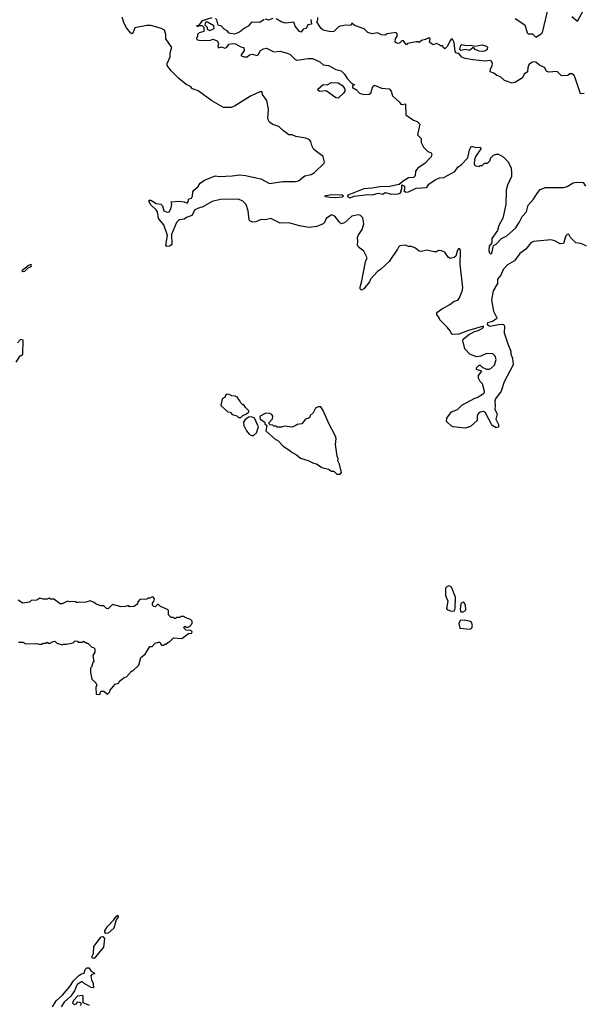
# Model space of a CAD drawing. Extents: x 2239805 to 2396427, y 665731 to 772158.
# Tile 165 of 256: x 2306087 to 2311360, y 734430 to 743644. Entities that reach past the tile are written whole.
import ezdxf

# ---------------------------------------------------------------- set-up
doc = ezdxf.new("R2010")
doc.units = 0

msp = doc.modelspace()

# ---------------------------------------------------------------- linework, layer by layer
at = {"layer": '0CON05XD'}
for points in [[(2310723.9, 743653.9), (2310813.3, 743595), (2310835, 743520), (2310845, 743510), (2310885, 743510), (2310915, 743480), (2310965, 743510), (2310978, 743525), (2311037.3, 743772.7)], [(2311390, 741525), (2311351.7, 741541.7), (2311335, 741550), (2311290, 741555), (2311240, 741605), (2311225, 741637.5), (2311210, 741635), (2311195, 741620), (2311175, 741550), (2311145, 741547.5), (2311094.2, 741574.2), (2311055, 741584), (2310895, 741566.7), (2310867.5, 741555), (2310823.3, 741495), (2310764.6, 741455.4), (2310715, 741386.2), (2310651.7, 741348.3), (2310609.2, 741305), (2310587.6, 741252.4), (2310556, 741215), (2310555.7, 741175), (2310516.5, 741105), (2310501.2, 741018.8), (2310519.5, 740915), (2310550, 740855), (2310548.6, 740845), (2310511.8, 740818.2), (2310465, 740805.6), (2310460.8, 740795), (2310466, 740785), (2310485, 740774.6), (2310565, 740792.9), (2310603.9, 740793.9), (2310617.7, 740787.7), (2310623.3, 740775), (2310620, 740715), (2310655, 740610), (2310681.7, 740541.7), (2310682.5, 740515), (2310697.5, 740475), (2310703.3, 740415), (2310620, 740255), (2310591.2, 740168.8), (2310538.8, 740095), (2310531.2, 740075), (2310536, 740035), (2310531.1, 739995), (2310553.5, 739955), (2310541.9, 739905), (2310566.9, 739855), (2310568, 739835), (2310545, 739825.8), (2310506, 739845), (2310445, 739963.3), (2310425, 739976.7), (2310395, 739970), (2310377.5, 739955), (2310367.5, 739935), (2310365.7, 739894.3), (2310305, 739837.5), (2310255, 739822.5), (2310143, 739833), (2310125, 739842.5), (2310080, 739885), (2310084.4, 739915), (2310126.2, 739975), (2310183.1, 739996.9), (2310223.6, 740036.4), (2310345, 740102), (2310367.5, 740107.5), (2310427.5, 740145), (2310436.7, 740155), (2310436.7, 740165), (2310416.7, 740235), (2310395, 740257.5), (2310379.3, 740289.3), (2310378.8, 740315), (2310410, 740355), (2310361.7, 740371.7), (2310360, 740385), (2310385, 740410), (2310395, 740410), (2310413, 740393), (2310453, 740373), (2310475, 740372.5), (2310495, 740380), (2310529.2, 740410.8), (2310544.2, 740465), (2310534.2, 740495), (2310515, 740518), (2310455, 740518.8), (2310400, 740495), (2310365, 740487.5), (2310301.7, 740511.7), (2310252.5, 740565), (2310231.7, 740641.7), (2310236.2, 740655), (2310284.5, 740695.5), (2310342.9, 740727.1), (2310376.7, 740735), (2310412.5, 740755), (2310425.7, 740765), (2310425, 740776.2), (2310275, 740732.5), (2310195, 740701.1), (2310139.3, 740699.3), (2310127.5, 740705), (2310115, 740732.5), (2310085, 740767.5), (2310017.5, 740835), (2310012.5, 740855), (2309990, 740885), (2309990, 740905), (2310032.5, 740935), (2310112.3, 740977.7), (2310151.7, 741008.3), (2310185, 741018.8), (2310200, 741035), (2310227, 741103), (2310232.5, 741135), (2310208.8, 741355), (2310212.5, 741485), (2310205, 741500), (2310191.7, 741498.3), (2310183, 741487), (2310168.3, 741431.7), (2310151.7, 741418.3), (2310115, 741410), (2310095, 741420), (2310065, 741467.5), (2310031.7, 741481.7), (2310005, 741482.5), (2309987, 741473), (2309965, 741472.5), (2309895, 741486.7), (2309845, 741473.3), (2309825, 741477.5), (2309790, 741505), (2309751.7, 741521.7), (2309725, 741522.5), (2309695, 741532.5), (2309643, 741527), (2309630, 741515), (2309622.5, 741495), (2309545, 741382.5), (2309462.5, 741305), (2309434.1, 741285.9), (2309370, 741215), (2309358.3, 741191.7), (2309305, 741126.2), (2309285, 741113.3), (2309271.2, 741125), (2309271.2, 741145), (2309286.2, 741185), (2309323.6, 741376.4), (2309336.7, 741415), (2309306.4, 741476.4), (2309257.5, 741515), (2309247.5, 741535), (2309251.7, 741571.7), (2309247.5, 741605), (2309253.3, 741625), (2309289.5, 741680.5), (2309306.2, 741735), (2309298.3, 741788.3), (2309275, 741810), (2309255, 741816.2), (2309193.3, 741805), (2309125.8, 741744.2), (2309095, 741733.8), (2309077.7, 741747.7), (2309035, 741806.7), (2309005, 741816.7), (2308955, 741782.5), (2308937.5, 741745), (2308925, 741732.5), (2308868.3, 741708.3), (2308795, 741700), (2308703.9, 741713.9), (2308605, 741742.5), (2308525, 741738.8), (2308435, 741782.5), (2308385, 741771.2), (2308345, 741773.3), (2308295, 741751.2), (2308265, 741747.5), (2308245, 741757.5), (2308235, 741770), (2308223.8, 741855), (2308204.2, 741914.2), (2308175.8, 741945.8), (2308135, 741964), (2307965, 741961.2), (2307888.3, 741941.7), (2307795, 741890), (2307775, 741887.5), (2307726.7, 741865), (2307697.3, 741812.7), (2307647, 741793), (2307625, 741776.7), (2307578.3, 741771.7), (2307552.5, 741745), (2307506.7, 741635), (2307509.5, 741540.5), (2307490, 741525), (2307462.5, 741522.5), (2307454, 741535), (2307470, 741625), (2307436.7, 741725), (2307385, 741782.5), (2307376.2, 741845), (2307363.3, 741865), (2307312.2, 741912.2), (2307296.2, 741945), (2307297.5, 741955), (2307315, 741954), (2307365, 741924.2), (2307408.3, 741918.3), (2307422.7, 741902.7), (2307434.3, 741854.3), (2307465, 741844), (2307485, 741846), (2307501.1, 741875), (2307508.8, 741915), (2307505, 741940), (2307575, 741946.2), (2307625, 741940), (2307655, 741927.5), (2307666.7, 741945), (2307662.5, 741957.5), (2307672.5, 741967.5), (2307695, 741972.5), (2307705, 741992.5), (2307707, 742033), (2307715, 742050), (2307755, 742082.5), (2307776.1, 742113.9), (2307815, 742142.5), (2307915, 742182.5), (2307955, 742176.7), (2308075, 742181.2), (2308145, 742192), (2308200, 742185), (2308343.9, 742153.9), (2308425, 742110), (2308549.5, 742130.5), (2308665, 742129.2), (2308695, 742136), (2308755, 742181.4), (2308815, 742195.8), (2308845, 742214.2), (2308935, 742300), (2308940, 742315), (2308925, 742362.5), (2308839.4, 742429.4), (2308820.6, 742465), (2308810.8, 742505), (2308798.7, 742518.7), (2308762.5, 742535), (2308670.7, 742550.7), (2308636.4, 742566.4), (2308605, 742567.5), (2308555, 742602.5), (2308510, 742645), (2308455, 742664.3), (2308424.8, 742684.8), (2308409.1, 742715), (2308413.1, 742805), (2308397.9, 742887.9), (2308358.8, 742945), (2308355, 742970), (2308335, 742967.5), (2308245, 742927.5), (2308095, 742833.3), (2308065, 742823.3), (2307993.6, 742823.6), (2307885, 742883.3), (2307755, 742977.5), (2307705, 742997.5), (2307685, 743017.5), (2307645, 743037.5), (2307575, 743093.3), (2307504.1, 743164.1), (2307466.7, 743215), (2307466, 743235), (2307495.8, 743295), (2307496, 743335), (2307511.4, 743385), (2307453.3, 743465), (2307453.3, 743505), (2307440, 743545), (2307415, 743561.2), (2307315, 743590), (2307275, 743588.8), (2307165, 743566.7), (2307145, 743517.5), (2307135, 743510), (2307125, 743516.2), (2307085, 743566.2), (2307065, 743606.7), (2307046.9, 743666.9)], [(2307885, 743662.5), (2307795, 743632.5), (2307760, 743590), (2307740, 743585), (2307755, 743580), (2307760, 743590), (2307795, 743590), (2307810, 743575), (2307808.3, 743531.7), (2307765, 743520), (2307750, 743505), (2307750, 743485), (2307740, 743475), (2307740, 743465), (2307750, 743455), (2307765, 743452.5), (2307865, 743447.5), (2307895, 743460), (2307935, 743446.7), (2307947, 743423), (2307940, 743395), (2307945, 743380), (2307975, 743390), (2308005, 743377.5), (2308022.5, 743385), (2308046.2, 743413.8), (2308075, 743421.2), (2308105, 743418.8), (2308155, 743391.2), (2308183, 743383), (2308186.7, 743355), (2308160, 743315), (2308160, 743305), (2308187, 743297), (2308215, 743297.5), (2308236.4, 743313.6), (2308265, 743321.2), (2308305, 743307.5), (2308317.5, 743315), (2308340, 743355), (2308368.3, 743371.7), (2308395, 743377.5), (2308465, 743342.5), (2308525, 743348), (2308597.7, 743327.7), (2308615, 743320), (2308660, 743275), (2308680, 743265), (2308785, 743280.6), (2308825, 743279.2), (2308895, 743248.6), (2308925, 743221.9), (2308975, 743215.6), (2309045, 743176.7), (2309095, 743165.8), (2309127.1, 743135), (2309149.2, 743095), (2309190.6, 743050.6), (2309220, 743035), (2309200.7, 743029.3), (2309200.7, 743010.7), (2309236.8, 742986.8), (2309265, 742956.7), (2309305, 742944.2), (2309357.5, 742947.5), (2309373.6, 742956.4), (2309390.5, 743019.5), (2309405, 743030), (2309473.2, 743003.2), (2309545, 742997.5), (2309561.5, 742975), (2309575, 742930), (2309635.7, 742875.7), (2309652.3, 742852.3), (2309665, 742848.8), (2309696.7, 742856.7), (2309700, 742755), (2309770, 742705), (2309805, 742690), (2309830, 742665), (2309810, 742565), (2309841.7, 742531.7), (2309843, 742493), (2309865, 742450), (2309905, 742410), (2309935, 742397.5), (2309942.5, 742385), (2309935, 742360), (2309919.3, 742340.7), (2309879.3, 742300.7), (2309812.5, 742255), (2309790, 742225), (2309786.4, 742183.6), (2309771.7, 742168.3), (2309725, 742162.5), (2309675, 742133.8), (2309637, 742103), (2309606.1, 742093.9), (2309535, 742078.8), (2309475, 742084), (2309385, 742066.2), (2309305, 742060), (2309166.7, 742005), (2309153.8, 741995), (2309155, 741990), (2309175, 741977.5), (2309215, 741993.8), (2309345, 742008), (2309385, 742005.8), (2309445, 742021.2), (2309485, 742010), (2309506.1, 742026.1), (2309565, 742010), (2309627, 742013), (2309645, 742020), (2309660, 742035), (2309650, 742045), (2309661.7, 742058.3), (2309662.5, 742097.5), (2309686.7, 742085), (2309686, 742054), (2309680, 742045), (2309699.3, 742029.3), (2309725, 742032.9), (2309795, 742067.1), (2309895, 742073.3), (2309915.8, 742105), (2309973.8, 742145), (2310015, 742162.9), (2310055, 742166), (2310157.7, 742222.3), (2310186.7, 742265), (2310221.4, 742288.6), (2310278.6, 742351.4), (2310296, 742425), (2310315, 742460), (2310355, 742448.8), (2310391.7, 742451.7), (2310400, 742445), (2310400, 742435), (2310353.9, 742366.1), (2310342.5, 742335), (2310337.5, 742295), (2310345, 742280), (2310385, 742270), (2310395, 742280), (2310415, 742280), (2310435, 742300), (2310465, 742300), (2310490, 742325), (2310491.7, 742348.3), (2310520, 742375), (2310543.9, 742386.1), (2310565, 742386.2), (2310611.7, 742361.7), (2310658, 742315), (2310684.2, 742255), (2310689.2, 742215), (2310688.8, 742175), (2310650, 742095), (2310637, 742047), (2310636.7, 741915), (2310606.9, 741785), (2310570.8, 741719.2), (2310558.2, 741671.8), (2310504.6, 741595.4), (2310503.8, 741555), (2310480, 741525), (2310476.2, 741485), (2310482.3, 741462.3), (2310495, 741450), (2310505, 741460), (2310520.7, 741529.3), (2310545, 741542.5), (2310596, 741595), (2310645, 741622.5), (2310725, 741694.2), (2310761.4, 741745), (2310788.6, 741801.4), (2310827.1, 741845), (2310845, 741906.7), (2310895, 741963.3), (2310923.8, 742015), (2310955, 742053.3), (2311005, 742074), (2311175, 742073.8), (2311207.7, 742082.3), (2311264.2, 742115.8), (2311295, 742123.8), (2311358.8, 742118.8), (2311381.2, 742085)], [(2308373, 743647), (2308335, 743616.7), (2308255, 743621.2), (2308225, 743582.5), (2308190, 743565), (2308143.6, 743526.4), (2308095, 743508.8), (2308046.4, 743516.4), (2308029.3, 743539.3), (2308000, 743555), (2307975, 743582.5), (2307943.6, 743593.6), (2307931.7, 743641.7), (2307920, 743655)], [(2308455, 743656.2), (2308415, 743640), (2308385, 743650)], [(2308810, 743645), (2308818.3, 743601.7), (2308783.9, 743596.1), (2308768.3, 743561.7), (2308740, 743555), (2308721.7, 743528.3), (2308705, 743532.5), (2308663.6, 743583.6), (2308651.7, 743621.7), (2308575, 743610), (2308540.5, 743620.5), (2308485, 743653.3)], [(2309345, 743522.5), (2309308.3, 743558.3), (2309218.3, 743588.3), (2309195, 743610), (2309185, 743590), (2309137, 743593), (2309085, 743582.5), (2309067, 743573), (2309026.4, 743533.6), (2308995, 743530), (2308925, 743546.7), (2308903.9, 743563.9), (2308872.5, 743615), (2308867.5, 743625), (2308876.4, 743643.6), (2308877.5, 743665)], [(2311253.6, 743673.6), (2311305, 743630), (2311355, 743720)], [(2307865, 743543.3), (2307905, 743560), (2307902.5, 743585), (2307845, 743620), (2307825, 743620), (2307820, 743595), (2307840, 743575), (2307840, 743555), (2307865, 743543.3)], [(2311367, 742953), (2311335, 742950), (2311285, 743100), (2311275, 743120), (2311257, 743137), (2311233, 743137), (2311215, 743120), (2311155, 743117.5), (2311115, 743157.5), (2311035, 743152.5), (2311015, 743162.5), (2310997.5, 743195), (2310949.3, 743219.3), (2310915, 743247.5), (2310895, 743250), (2310875, 743243.8), (2310851.7, 743221.7), (2310840, 743195), (2310837.5, 743155), (2310806.1, 743133.9), (2310791.2, 743098.8), (2310725, 743058), (2310695, 743050.8), (2310623.3, 743075), (2310585, 743108.8), (2310551.7, 743121.7), (2310523.6, 743143.6), (2310490, 743155), (2310491.7, 743181.7), (2310507.5, 743215), (2310510, 743235), (2310500, 743255), (2310481.7, 743261.7), (2310445, 743256.9), (2310325, 743268.9), (2310255, 743280), (2310222.7, 743292.7), (2310195, 743327.5), (2310175, 743331.2), (2310161.2, 743345), (2310151.7, 743431.7), (2310135, 743460), (2310125, 743460), (2310113.9, 743446.1), (2310086, 743394), (2310065, 743372.5), (2310050, 743385), (2310045, 743400), (2310025, 743400), (2310015, 743410), (2309985, 743420), (2309955, 743410), (2309935, 743422.5), (2309922.5, 743435), (2309927.5, 743465), (2309915, 743472.5), (2309885, 743457.5), (2309845, 743450), (2309825, 743430), (2309817.5, 743437.5), (2309795, 743437.5), (2309715, 743420), (2309705, 743410), (2309675, 743447.5), (2309663, 743447), (2309640, 743425), (2309625, 743420), (2309600, 743435), (2309602.5, 743465), (2309622.5, 743495), (2309616.1, 743516.1), (2309605, 743523.3), (2309525, 743510), (2309505, 743500), (2309473, 743503), (2309435, 743520), (2309385, 743512.5), (2309345, 743522.5)], [(2310424.4, 743345.6), (2310385, 743349.5), (2310347.5, 743365), (2310335, 743380), (2310325, 743380), (2310295, 743354.4), (2310254.2, 743364.2), (2310214, 743354), (2310206.2, 743365), (2310214.2, 743405.8), (2310225, 743411.2), (2310265, 743403.3), (2310306.8, 743406.8), (2310345, 743396.7), (2310415, 743407.9), (2310455, 743396.4), (2310465, 743386), (2310460, 743365), (2310445, 743352.7), (2310424.4, 743345.6)], [(2309065, 742910), (2309045, 742913.8), (2308955, 742977.5), (2308895, 742973.3), (2308880.7, 742980.7), (2308876.7, 742995), (2308925, 743037.1), (2308965, 743033.3), (2309005, 743056.7), (2309065, 743053.5), (2309110.8, 743025), (2309129.2, 742995), (2309127.5, 742975), (2309116, 742955), (2309065, 742910)], [(2309045, 741975.7), (2308988.8, 741978.8), (2308950, 741985), (2308937.5, 741995), (2309005, 742007.5), (2309105, 742006), (2309116.2, 741995), (2309105, 741984.2), (2309045, 741975.7)], [(2306115, 741287.5), (2306135, 741291.2), (2306165, 741322.5), (2306192.5, 741335), (2306196.7, 741345), (2306192.5, 741352.5), (2306167.5, 741345), (2306107.5, 741295), (2306115, 741287.5)], [(2306055, 740440), (2306091.7, 740498.3), (2306110, 740505), (2306117.5, 740515), (2306120, 740645), (2306095, 740650), (2306065, 740620)], [(2308155, 739920), (2308175, 739940), (2308210, 739955), (2308230, 739975), (2308230, 739985), (2308200, 740015), (2308185, 740040), (2308175, 740040), (2308151.7, 740061.7), (2308150, 740075), (2308130, 740095), (2308125, 740110), (2308115, 740110), (2308105, 740120), (2308073, 740123), (2308047, 740137), (2308021.7, 740138.3), (2308010, 740125), (2308008.3, 740111.7), (2307980, 740095), (2307970, 740035), (2308033, 739973), (2308055, 739970), (2308075, 739950), (2308118.3, 739938.3), (2308135, 739920), (2308155, 739920)], [(2309085, 739390), (2309097.5, 739405), (2309080, 739485), (2309062.5, 739515), (2309067.5, 739535), (2309058.3, 739558.3), (2309043, 739667), (2309047.5, 739725), (2309042.5, 739745), (2308980, 739865), (2308927, 739987), (2308905, 740020), (2308878.3, 740021.7), (2308855, 740010), (2308832.5, 739965), (2308805, 739940), (2308800, 739925), (2308787, 739913), (2308760, 739905), (2308725, 739862.5), (2308683, 739857), (2308670, 739845), (2308635, 739830), (2308565, 739840), (2308535, 739830), (2308495, 739830), (2308485, 739840), (2308465, 739840), (2308455, 739850), (2308431.7, 739851.7), (2308421.7, 739861.7), (2308420, 739875), (2308450.7, 739909.3), (2308453.8, 739935), (2308445, 739948.8), (2308425, 739960), (2308389.5, 739960.5), (2308337.5, 739935), (2308332.5, 739925), (2308337.5, 739905), (2308370, 739885), (2308380, 739875), (2308381.7, 739861.7), (2308400, 739845), (2308390, 739795), (2308480, 739715), (2308498.3, 739708.3), (2308551.7, 739651.7), (2308615, 739612.5), (2308635, 739592.5), (2308675, 739572.5), (2308715, 739540), (2308785, 739517.5), (2308835, 739492.5), (2308865, 739487.5), (2308915, 739452.5), (2308977, 739437), (2309005, 739420), (2309025, 739420), (2309055, 739390), (2309085, 739390)], [(2308255, 739752), (2308275, 739753.3), (2308302.7, 739777.3), (2308322.5, 739835), (2308283.9, 739913.9), (2308255, 739926.7), (2308226.2, 739923.8), (2308193.3, 739896.7), (2308181.7, 739878.3), (2308182.5, 739845), (2308208, 739795), (2308235, 739766), (2308255, 739752)], [(2310125, 738108.8), (2310155, 738113.3), (2310161.7, 738138.3), (2310165, 738240), (2310127.5, 738335), (2310103.6, 738346.4), (2310085, 738340), (2310070, 738325), (2310070, 738255), (2310093, 738203), (2310080, 738135), (2310087.5, 738125), (2310125, 738108.8)], [(2306075, 737820), (2306115, 737820), (2306145, 737802.5), (2306245, 737807.5), (2306265, 737800), (2306295, 737800), (2306305, 737810), (2306335, 737810), (2306345, 737817.5), (2306355, 737810), (2306375, 737810), (2306385, 737820), (2306415, 737827.5), (2306435, 737810), (2306485, 737792.5), (2306495, 737800), (2306525, 737800), (2306587, 737813), (2306605, 737830), (2306627, 737827), (2306635, 737820), (2306675, 737820), (2306685, 737827.5), (2306715, 737810), (2306725, 737810), (2306761.7, 737771.7), (2306778.3, 737768.3), (2306790, 737755), (2306790, 737725), (2306772.5, 737695), (2306780, 737635), (2306771.7, 737628.3), (2306760, 737585), (2306750, 737575), (2306750, 737535), (2306763, 737473), (2306798.3, 737438.3), (2306807, 737417), (2306800, 737395), (2306801.7, 737331.7), (2306835, 737330), (2306845, 737360), (2306875, 737360), (2306907, 737333), (2306930, 737355), (2306931.7, 737368.3), (2306980, 737425), (2307010, 737435), (2307023.6, 737456.4), (2307050, 737475), (2307063, 737487), (2307086.4, 737493.6), (2307135, 737550), (2307145, 737550), (2307200, 737605), (2307220, 737675), (2307260, 737705), (2307303, 737777), (2307325, 737777.5), (2307355, 737810), (2307385, 737820), (2307398.3, 737818.3), (2307415, 737790), (2307435, 737790), (2307445, 737800), (2307455, 737800), (2307475, 737820), (2307485, 737820), (2307525, 737860), (2307605, 737852.5), (2307665, 737900), (2307698.3, 737901.7), (2307700, 737915), (2307688.3, 737928.3), (2307645, 737930), (2307620, 737955), (2307635, 737970), (2307645, 737960), (2307665, 737960), (2307675, 737970), (2307688.3, 737971.7), (2307690, 737985), (2307700, 737995), (2307700, 738015), (2307685, 738030), (2307635, 738050), (2307625, 738060), (2307595, 738060), (2307585, 738050), (2307555, 738050), (2307545, 738040), (2307535, 738040), (2307525, 738050), (2307505, 738050), (2307480, 738075), (2307480, 738115), (2307470, 738125), (2307405, 738152.5), (2307385, 738170), (2307375, 738170), (2307355, 738150), (2307341.7, 738151.7), (2307330, 738165), (2307330, 738185), (2307341.7, 738198.3), (2307347.5, 738225), (2307335, 738240), (2307325, 738242.5), (2307305, 738230), (2307285, 738230), (2307275, 738220), (2307211.7, 738218.3), (2307192.5, 738195), (2307190, 738175), (2307155, 738152.5), (2307115, 738150), (2307108.3, 738158.3), (2307095, 738160), (2307075, 738152.5), (2307035, 738150), (2306955, 738170), (2306915, 738130), (2306900, 738135), (2306875, 738160), (2306845, 738160), (2306803.6, 738173.6), (2306785, 738190), (2306746.7, 738206.7), (2306705, 738192.5), (2306635, 738190), (2306615, 738190), (2306605, 738200), (2306555, 738197.5), (2306535, 738202.5), (2306485, 738177.5), (2306465, 738177.5), (2306405, 738220), (2306375, 738220), (2306365, 738230), (2306345, 738222.5), (2306305, 738222.5), (2306275, 738230), (2306247, 738213), (2306195, 738210), (2306177, 738193), (2306115, 738183.3), (2306071.7, 738211.7)], [(2310235, 738103.3), (2310256.4, 738113.6), (2310260, 738125), (2310257.5, 738165), (2310246.4, 738186.4), (2310235, 738192.5), (2310215, 738180), (2310206.7, 738125), (2310213.9, 738103.9), (2310235, 738103.3)], [(2310305, 737940), (2310318.3, 737951.7), (2310322.5, 737975), (2310312.5, 738005), (2310295, 738016.2), (2310245, 738026.2), (2310207, 738023), (2310196.7, 737995), (2310205, 737950), (2310305, 737940)], [(2306893.1, 735093.1), (2306882.9, 735105), (2306881.9, 735118.1), (2306904.4, 735155), (2306968.6, 735221.4), (2306985, 735250), (2307005, 735263.8), (2307007.5, 735245), (2306988.1, 735221.9), (2306966.4, 735143.6), (2306915, 735094.4), (2306893.1, 735093.1)], [(2306785, 734859.2), (2306766.2, 734865), (2306763.1, 734875), (2306778.1, 734905), (2306780, 734970), (2306848, 735062), (2306865, 735064.3), (2306880, 735045), (2306870.8, 734965), (2306785, 734859.2)], [(2306395, 734406.9), (2306429, 734461), (2306487.3, 734515), (2306555, 734595.8), (2306590.4, 734649.6), (2306641.2, 734698.8), (2306665, 734714.4), (2306689.5, 734720.5), (2306698.5, 734755), (2306715, 734770.5), (2306735, 734770.6), (2306755, 734740), (2306782.5, 734725), (2306786.2, 734713.8), (2306761.7, 734708.3), (2306753.8, 734696.2), (2306758.9, 734658.9), (2306774.3, 734624.3), (2306776, 734585), (2306755, 734586.7), (2306688.6, 734625), (2306675, 734638.8), (2306665, 734638.8), (2306625.9, 734614.1), (2306599, 734555), (2306565.1, 734504.9), (2306501.5, 734448.5), (2306473.7, 734405)], [(2306738.5, 734418.5), (2306680, 734445), (2306681.2, 734505), (2306673.9, 734513.9), (2306626.7, 734505), (2306590.8, 734465), (2306581.2, 734445), (2306595, 734426.7), (2306616.7, 734433.3), (2306625, 734450), (2306635, 734452.5), (2306657, 734447), (2306662.5, 734435), (2306652.5, 734415)]]:
    msp.add_lwpolyline(points, dxfattribs=at)

doc.saveas('drawing.dxf')
